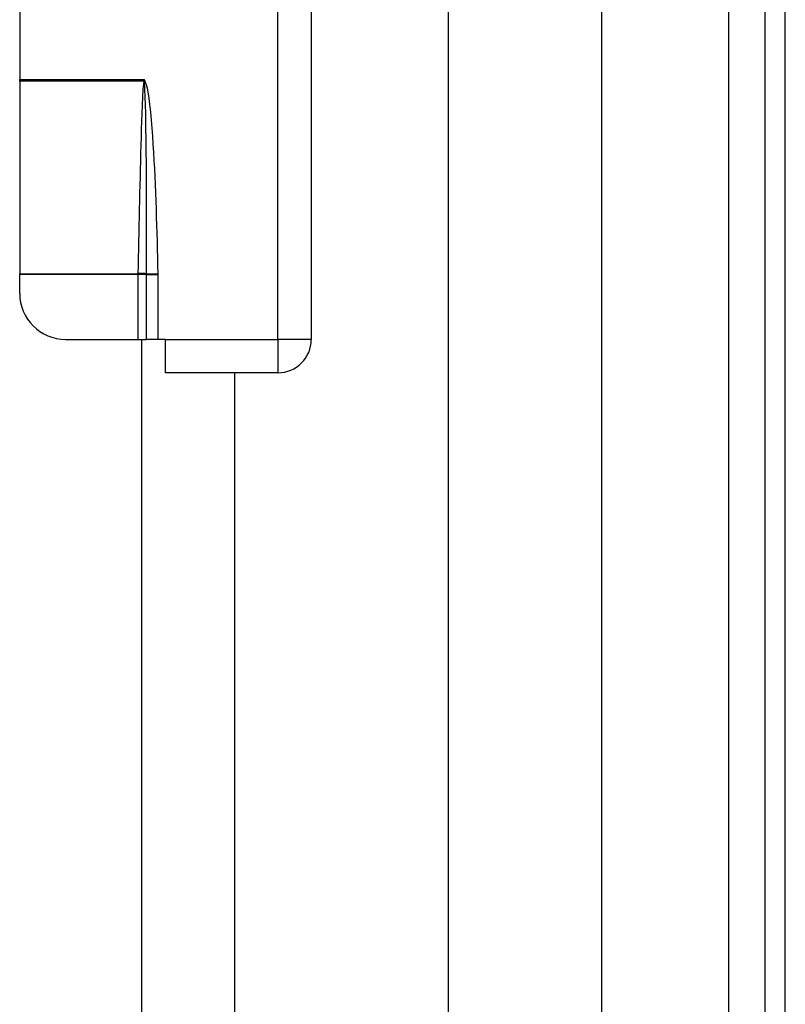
# Model space of a CAD drawing. Header units: inches. Extents: x 4 to 105, y 5 to 58.
# Tile 94 of 133: x 17.47 to 19.44, y 27.95 to 30.48. Entities that reach past the tile are written whole.
import ezdxf

# ---------------------------------------------------------------- set-up
doc = ezdxf.new("R2010")
doc.units = ezdxf.units.IN
doc.header["$MEASUREMENT"] = 0
doc.layers.add('Visible Edges(ANSI)', color=7, linetype='Continuous', lineweight=25)
doc.layers.add('Visible Tangent Edges(ANSI)', color=7, linetype='Continuous', lineweight=25)

msp = doc.modelspace()

# ---------------------------------------------------------------- linework, layer by layer
at = {"layer": 'Visible Edges(ANSI)'}
for p, q in [((18.5697, 14.1704), (18.5697, 34.6036)), ((18.9634, 33.7885), (18.9634, 14.9855)), ((19.3829, 33.4455), (19.3829, 15.3285)), ((19.4359, 15.3285), (19.4359, 33.4455)), ((18.2169, 32.4883), (18.2169, 29.6603)), ((17.4669, 31.8202), (17.4669, 30.3283)), ((17.4669, 30.3242), (17.4669, 30.3283)), ((17.4669, 30.3242), (17.4669, 29.8288)), ((17.4669, 29.8274), (17.4669, 29.8288)), ((17.4669, 29.7784), (17.4669, 29.8274)), ((17.585, 29.6603), (17.771, 29.6603)), ((17.771, 29.6603), (17.7933, 29.6603)), ((17.7799, 29.6603), (17.7799, 25.801)), ((17.823, 29.6603), (17.7933, 29.6603)), ((17.8419, 29.6603), (17.823, 29.6603)), ((17.8419, 29.5743), (17.8419, 29.6603)), ((18.1309, 29.5743), (17.8419, 29.5743)), ((18.0191, 29.5743), (18.0191, 25.887))]:
    msp.add_line(p, q, dxfattribs=at)
for centre, radius, start, end in [((17.585, 29.7784), 0.1181, 180, 270), ((18.1309, 29.6603), 0.086, 270, 0)]:
    msp.add_arc(centre, radius, start, end, dxfattribs=at)
at = {"layer": 'Visible Tangent Edges(ANSI)'}
for p, q in [((19.2899, 33.5169), (19.2899, 15.2572)), ((18.1309, 29.6603), (18.1309, 30.9685)), ((17.4669, 30.3283), (17.7869, 30.3283)), ((17.7861, 30.3242), (17.4669, 30.3242)), ((17.7869, 30.3283), (17.7863, 30.3248)), ((17.7874, 30.3247), (17.7869, 30.3283)), ((17.7889, 30.326), (17.7869, 30.3283)), ((17.7874, 30.3247), (17.7889, 30.326)), ((17.4669, 29.8288), (17.771, 29.8288)), ((17.771, 29.8274), (17.4669, 29.8274)), ((17.771, 29.8288), (17.771, 29.8274)), ((17.7933, 29.8274), (17.771, 29.8274)), ((17.771, 29.8274), (17.771, 29.6603)), ((17.7933, 29.829), (17.823, 29.8296)), ((17.7933, 29.8274), (17.7933, 29.8275)), ((17.7933, 29.6603), (17.7933, 29.8274)), ((17.7933, 29.8274), (17.823, 29.8274)), ((17.823, 29.6603), (17.823, 29.8274)), ((17.8419, 29.6603), (18.1309, 29.6603)), ((18.1309, 29.6603), (18.1309, 29.5743)), ((18.2169, 29.6603), (18.1309, 29.6603))]:
    msp.add_line(p, q, dxfattribs=at)
at = {"layer": 'Visible Tangent Edges(ANSI)', "flags": 128}
for points in [[(17.7861, 30.3242), (17.7839, 30.3037), (17.7827, 30.2831), (17.7818, 30.2625), (17.781, 30.2419), (17.7803, 30.2213), (17.7797, 30.2007), (17.779, 30.1801), (17.7785, 30.1596), (17.7779, 30.1389), (17.7774, 30.1183), (17.7769, 30.0977), (17.7764, 30.0771), (17.7759, 30.0565), (17.7754, 30.0359), (17.775, 30.0153), (17.7745, 29.9947), (17.774, 29.9741), (17.7736, 29.9535), (17.7732, 29.9329), (17.7727, 29.9123), (17.7723, 29.8917), (17.7719, 29.8711), (17.7714, 29.8505), (17.771, 29.8299)], [(17.7863, 30.3248), (17.7863, 30.3248), (17.7862, 30.3248), (17.7862, 30.3247), (17.7862, 30.3247), (17.7862, 30.3247), (17.7862, 30.3247), (17.7862, 30.3246), (17.7862, 30.3246), (17.7862, 30.3246), (17.7862, 30.3245), (17.7862, 30.3245), (17.7862, 30.3245), (17.7862, 30.3245), (17.7862, 30.3244), (17.7862, 30.3244), (17.7862, 30.3244), (17.7861, 30.3244), (17.7861, 30.3243), (17.7861, 30.3243), (17.7861, 30.3243), (17.7861, 30.3243), (17.7861, 30.3242), (17.7861, 30.3242), (17.7861, 30.3242)], [(17.7876, 30.3238), (17.7876, 30.3238), (17.7876, 30.3239), (17.7876, 30.3239), (17.7876, 30.3239), (17.7876, 30.324), (17.7876, 30.324), (17.7876, 30.324), (17.7875, 30.3241), (17.7875, 30.3241), (17.7875, 30.3241), (17.7875, 30.3242), (17.7875, 30.3242), (17.7875, 30.3243), (17.7875, 30.3243), (17.7875, 30.3243), (17.7875, 30.3244), (17.7875, 30.3244), (17.7875, 30.3244), (17.7875, 30.3245), (17.7874, 30.3245), (17.7874, 30.3245), (17.7874, 30.3246), (17.7874, 30.3246), (17.7874, 30.3247)], [(17.7933, 29.829), (17.7933, 29.8496), (17.7934, 29.8702), (17.7934, 29.8909), (17.7934, 29.9115), (17.7934, 29.9321), (17.7934, 29.9527), (17.7934, 29.9734), (17.7933, 29.994), (17.7933, 30.0146), (17.7932, 30.0353), (17.7931, 30.0559), (17.793, 30.0765), (17.7928, 30.0971), (17.7926, 30.1178), (17.7925, 30.1384), (17.7922, 30.159), (17.792, 30.1796), (17.7917, 30.2003), (17.7914, 30.2209), (17.791, 30.2415), (17.7905, 30.2621), (17.7899, 30.2827), (17.7891, 30.3033), (17.7876, 30.3238)], [(17.823, 29.8296), (17.8225, 29.8504), (17.8221, 29.8711), (17.8215, 29.8919), (17.821, 29.9127), (17.8204, 29.9335), (17.8198, 29.9542), (17.8191, 29.975), (17.8184, 29.9958), (17.8176, 30.0165), (17.8168, 30.0373), (17.8159, 30.0581), (17.815, 30.0788), (17.814, 30.0996), (17.8129, 30.1203), (17.8118, 30.1411), (17.8105, 30.1618), (17.8091, 30.1826), (17.8076, 30.2033), (17.8059, 30.2241), (17.804, 30.2448), (17.8018, 30.2654), (17.7992, 30.286), (17.7956, 30.3065), (17.7889, 30.326)], [(17.771, 29.8299), (17.771, 29.8299), (17.771, 29.8298), (17.771, 29.8298), (17.771, 29.8297), (17.771, 29.8297), (17.771, 29.8296), (17.771, 29.8296), (17.771, 29.8296), (17.771, 29.8295), (17.771, 29.8295), (17.771, 29.8294), (17.771, 29.8294), (17.771, 29.8293), (17.771, 29.8293), (17.771, 29.8292), (17.771, 29.8292), (17.771, 29.8292), (17.771, 29.8291), (17.771, 29.8291), (17.771, 29.829), (17.771, 29.829), (17.771, 29.8289), (17.771, 29.8289), (17.771, 29.8288)], [(17.7933, 29.8275), (17.7933, 29.8275), (17.7933, 29.8276), (17.7933, 29.8276), (17.7933, 29.8277), (17.7933, 29.8278), (17.7933, 29.8278), (17.7933, 29.8279), (17.7933, 29.828), (17.7933, 29.828), (17.7933, 29.8281), (17.7933, 29.8282), (17.7933, 29.8282), (17.7933, 29.8283), (17.7933, 29.8283), (17.7933, 29.8284), (17.7933, 29.8285), (17.7933, 29.8285), (17.7933, 29.8286), (17.7933, 29.8287), (17.7933, 29.8287), (17.7933, 29.8288), (17.7933, 29.8288), (17.7933, 29.8289), (17.7933, 29.829)], [(17.823, 29.8274), (17.823, 29.8275), (17.823, 29.8275), (17.823, 29.8276), (17.823, 29.8277), (17.823, 29.8278), (17.823, 29.8279), (17.823, 29.828), (17.823, 29.8281), (17.823, 29.8282), (17.823, 29.8283), (17.823, 29.8284), (17.823, 29.8285), (17.823, 29.8286), (17.823, 29.8287), (17.823, 29.8288), (17.823, 29.8288), (17.823, 29.8289), (17.823, 29.829), (17.823, 29.8291), (17.823, 29.8292), (17.823, 29.8293), (17.823, 29.8294), (17.823, 29.8295), (17.823, 29.8296)]]:
    msp.add_lwpolyline(points, dxfattribs=at)
at = {"layer": 'Visible Tangent Edges(ANSI)'}
for centre, major_axis, ratio, start_param, end_param in [((17.7861, 30.3228), (-0.0286, 0.0072), 0.046206, 4.671499, 4.72396), ((17.7863, 30.3236), (0.0293, -0.0038), 0.03992, 1.537251, 1.575997), ((17.771, 29.8285), (0.0295, -0.0006), 0.047619, 0.716525, 1.571786), ((17.771, 29.8274), (-0.0295, 0.0012), 0.047591, 3.857126, 4.714298)]:
    msp.add_ellipse(centre, major_axis=major_axis, ratio=ratio, start_param=start_param, end_param=end_param, dxfattribs=at)

doc.saveas('drawing.dxf')
